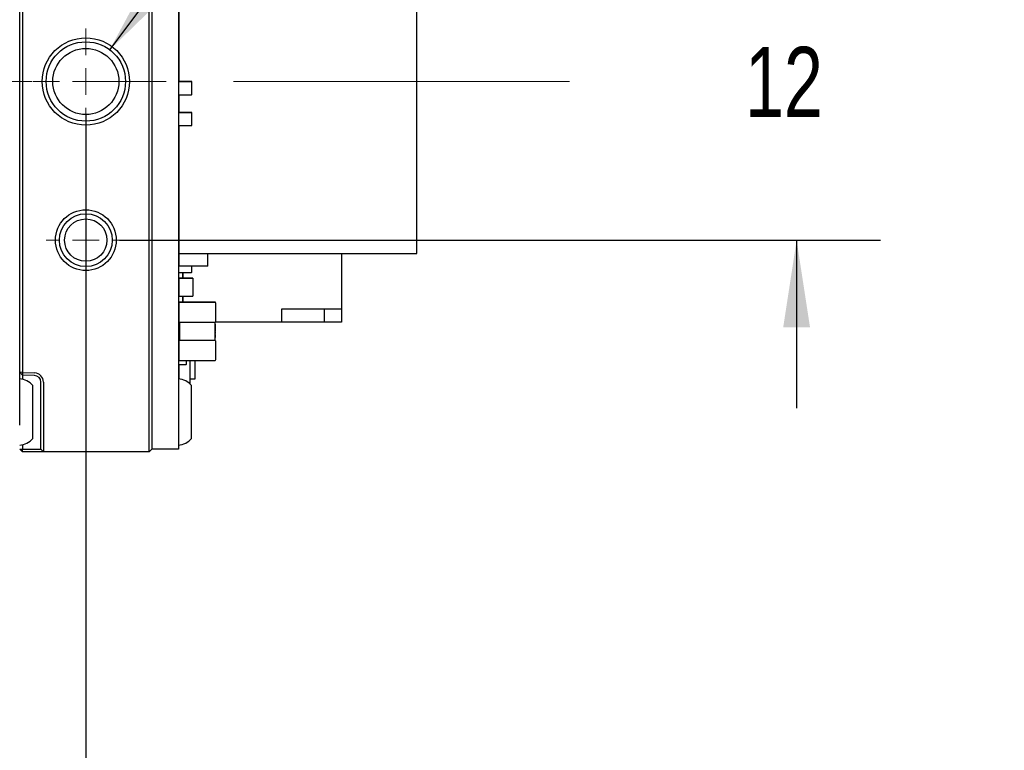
# Paper-space layout 'IX body' of a CAD drawing. Header units: millimetres. Extents: x 5 to 274, y 4 to 211.
# Tile 4 of 21: x 128 to 165, y 36 to 64. Entities that reach past the tile are written whole.
import ezdxf

# ---------------------------------------------------------------- set-up
doc = ezdxf.new("R2010")
doc.units = ezdxf.units.MM
doc.linetypes.add('CENTERX2', pattern=[20.32, 12.7, -2.54, 2.54, -2.54])
doc.layers.add('DIMENSIONS', color=8, linetype='Continuous')
doc.styles.add('SLDTEXTSTYLE0', font='TXT', dxfattribs={"width": 0.75})
doc.styles.add('SLDTEXTSTYLE5', font='TXT', dxfattribs={"width": 0.678571})
doc.dimstyles.new('SLDDIMSTYLE11', dxfattribs={"dimtxt": 2.645833, "dimasz": 3.302, "dimexe": 0, "dimexo": 0.0625, "dimgap": 0.661458, "dimtad": 0, "dimtih": 1, "dimtoh": 1, "dimdec": 0, "dimrnd": 1e-09, "dimzin": 12, "dimdsep": 46, "dimtxsty": 'SLDTEXTSTYLE0', "dimsah": 1, "dimcen": 0.09, "dimadec": 0, "dimazin": 3, "dimtol": 1, "dimtp": 0.5, "dimtm": 0.5, "dimtfac": 1, "dimtdec": 1, "dimtmove": 0, "dimatfit": 0, "dimfxl": 0, "dimfrac": 2, "dimtolj": 1, "dimarcsym": 0})
doc.dimstyles.new('SLDDIMSTYLE8', dxfattribs={"dimtxt": 2.645833, "dimasz": 3.302, "dimexe": 0, "dimexo": 0.0625, "dimgap": 0.661458, "dimtad": 0, "dimtih": 1, "dimtoh": 1, "dimdec": 0, "dimrnd": 1e-09, "dimzin": 12, "dimdsep": 46, "dimtxsty": 'SLDTEXTSTYLE0', "dimsah": 1, "dimcen": 0.09, "dimadec": 0, "dimazin": 3, "dimtfac": 1, "dimtdec": 0, "dimtmove": 0, "dimatfit": 0, "dimfxl": 0, "dimfrac": 2, "dimtolj": 1, "dimtzin": 12, "dimarcsym": 0})
doc.dimstyles.new('SLDDIMSTYLE9', dxfattribs={"dimtxt": 2.645833, "dimasz": 3.302, "dimexe": 0, "dimexo": 0.0625, "dimgap": 0.661458, "dimtad": 0, "dimtih": 1, "dimtoh": 1, "dimdec": 6, "dimrnd": 1e-09, "dimzin": 12, "dimdsep": 46, "dimtxsty": 'SLDTEXTSTYLE0', "dimsah": 1, "dimcen": 0, "dimadec": 0, "dimazin": 3, "dimtfac": 1, "dimtofl": 0, "dimtmove": 0, "dimatfit": 3, "dimfxl": 0, "dimfrac": 2, "dimtolj": 1, "dimtzin": 12, "dimarcsym": 0})

# ---------------------------------------------------------------- blocks, each defined once
blk = doc.blocks.new('_D_50')
at = {"layer": 'DIMENSIONS'}
for p, q in [((156.917, 67.365), (156.917, 73.715)), ((131.319, 67.365), (160.092, 67.365)), ((131.319, 55.365), (160.092, 55.365)), ((156.917, 55.365), (156.917, 49.015))]:
    blk.add_line(p, q, dxfattribs=at)
for points in [[(156.917, 67.365), (157.425, 70.667), (156.409, 70.667)], [(156.917, 55.365), (156.409, 52.063), (157.425, 52.063)]]:
    blk.add_solid(points, dxfattribs=at)
at = {"layer": 'DIMENSIONS', "insert": (154.962, 62.674), "char_height": 2.6458, "attachment_point": 1, "style": 'SLDTEXTSTYLE0'}
blk.add_mtext('12', dxfattribs=at)
blk = doc.blocks.new('_D_52')
at = {"layer": 'DIMENSIONS'}
for p, q in [((130.049, 60.095), (130.049, 30.19)), ((118.049, 44.595), (118.049, 30.19)), ((118.049, 33.365), (111.699, 33.365)), ((130.049, 33.365), (136.399, 33.365))]:
    blk.add_line(p, q, dxfattribs=at)
for points in [[(118.049, 33.365), (114.747, 33.873), (114.747, 32.857)], [(130.049, 33.365), (133.351, 32.857), (133.351, 33.873)]]:
    blk.add_solid(points, dxfattribs=at)
at = {"layer": 'DIMENSIONS', "char_height": 2.6458, "attachment_point": 1, "style": 'SLDTEXTSTYLE0'}
for s, insert in [('12', (118.684, 34.674)), ('±0.5', (122.594, 34.674))]:
    blk.add_mtext(s, dxfattribs=dict(at, insert=insert))
blk = doc.blocks.new('SW_SYMBOL_HOLE_DEPTH')
at = {"layer": 'DIMENSIONS', "color": 0}
for p, q in [((0, 875), (800, 875)), ((400, 875), (400, 75)), ((100, 555), (400, 75)), ((700, 555), (400, 75))]:
    blk.add_line(p, q, dxfattribs=at)
blk = doc.blocks.new('_D_54')
at = {"layer": 'DIMENSIONS'}
for p, q in [((130.952, 62.563), (142.244, 77.549)), ((142.244, 77.549), (148.594, 77.549))]:
    blk.add_line(p, q, dxfattribs=at)
blk.add_solid([(130.952, 62.563), (133.345, 64.895), (132.533, 65.506)], dxfattribs=at)
at = {"layer": 'DIMENSIONS', "xscale": 0.003379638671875, "yscale": 0.003379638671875, "zscale": 0.003379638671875}
blk.add_blockref('SW_SYMBOL_HOLE_DEPTH', (162.254, 75.814), dxfattribs=at)
at = {"layer": 'DIMENSIONS', "attachment_point": 1}
for s, insert, char_height, style in [('M3 - 6H', (148.594, 78.858), 2.6458, 'SLDTEXTSTYLE5'), ('3', (167.03, 78.858), 2.646, 'SLDTEXTSTYLE0'), ('MIN', (169.96, 78.858), 2.6458, 'SLDTEXTSTYLE0')]:
    blk.add_mtext(s, dxfattribs=dict(at, insert=insert, char_height=char_height, style=style))
blk = doc.blocks.new('SW_CENTERMARKSYMBOL_34')
at = {"color": 0, "linetype": 'Continuous', "lineweight": 18}
for p, q in [((0, 1), (0, 1.5)), ((0, 0), (0, 0.5)), ((-1, 0), (-1.5, 0)), ((0, 0), (-0.5, 0)), ((0, 0), (0, -0.5)), ((0, 0), (0.5, 0)), ((1, 0), (1.5, 0)), ((0, -1), (0, -1.5))]:
    blk.add_line(p, q, dxfattribs=at)
blk = doc.blocks.new('SW_CENTERMARKSYMBOL_35')
at = {"color": 0, "linetype": 'Continuous', "lineweight": 18}
for p, q in [((0, 1), (0, 2)), ((0, 0), (0, 0.5)), ((-1, 0), (-2, 0)), ((0, 0), (-0.5, 0)), ((0, 0), (0, -0.5)), ((0, 0), (0.5, 0)), ((1, 0), (2, 0)), ((0, -1), (0, -2))]:
    blk.add_line(p, q, dxfattribs=at)

psp = doc.layouts.new('IX body')

# ---------------------------------------------------------------- linework, layer by layer
at = {"color": 7, "linetype": 'Continuous', "lineweight": 25}
for p, q in [((127.5491738, 50.3691047), (127.5491738, 74.3654231)), ((127.5491738, 48.3654231), (127.5491738, 74.3654231)), ((127.6491738, 74.3654231), (127.6491738, 50.361992)), ((132.4491738, 48.3654231), (132.4491738, 74.3654231)), ((132.5491738, 74.3654231), (132.5491738, 48.3654231)), ((133.5491738, 74.3654231), (133.5491738, 48.3654231)), ((133.5636635, 65.8654209), (133.5636635, 61.3655362)), ((142.5636633, 54.8654226), (142.5636633, 65.8654209)), ((133.5536629, 63.4555384), (133.5536629, 62.9755384)), ((133.5636629, 63.4555384), (133.5536629, 63.4555384)), ((133.5536629, 62.9755385), (133.5536629, 62.9255353)), ((133.5636629, 62.9755384), (133.5536629, 62.9755384)), ((133.5636629, 62.9255353), (133.5536629, 62.9255353)), ((133.5536629, 61.3555361), (133.5536629, 60.8755361)), ((133.5636629, 61.3555361), (133.5536629, 61.3555361)), ((133.5536632, 61.3753405), (133.5536632, 61.3555362)), ((133.5636632, 61.3753405), (133.5536632, 61.3753405)), ((133.5636629, 61.3655361), (134.0436629, 61.3655361)), ((133.5636629, 61.3555361), (133.5636629, 61.3655361)), ((134.0436629, 61.3655361), (133.5636629, 61.3655361)), ((134.0436629, 61.3555361), (134.0436629, 61.3655361)), ((134.0436629, 61.3555361), (134.0536629, 61.3555361)), ((134.0536629, 60.8755361), (134.0536629, 61.3555361)), ((133.5636629, 60.8755361), (133.5536629, 60.8755361)), ((133.5636629, 60.8755361), (133.5636629, 60.8655361)), ((133.5636629, 60.8655361), (134.0436629, 60.8655361)), ((133.5636635, 60.8655362), (133.5636635, 60.19554)), ((134.0436629, 60.8755361), (134.0536629, 60.8755361)), ((134.0436629, 60.8655361), (134.0436629, 60.8755361)), ((133.5536629, 60.565539), (133.5536629, 60.18554)), ((133.5636629, 60.565539), (133.5536629, 60.565539)), ((133.5536629, 60.1855398), (133.5536629, 59.7055398)), ((133.5636629, 60.1855398), (133.5536629, 60.1855398)), ((133.5636629, 60.1955398), (134.0436629, 60.1955398)), ((133.5636629, 60.1855398), (133.5636629, 60.1955398)), ((134.0436629, 60.1955398), (133.5636629, 60.1955398)), ((134.0436629, 60.1855398), (134.0436629, 60.1955398)), ((134.0436629, 60.1855398), (134.0536629, 60.1855398)), ((134.0536629, 59.7055398), (134.0536629, 60.1855398)), ((133.5536629, 59.70554), (133.5536629, 59.5403473)), ((133.5636629, 59.7055398), (133.5536629, 59.7055398)), ((133.5636629, 59.7055398), (133.5636629, 59.6955398)), ((133.5636629, 59.6955398), (134.0436629, 59.6955398)), ((133.5636635, 59.69554), (133.5636635, 54.8654226)), ((134.0436629, 59.7055398), (134.0536629, 59.7055398)), ((134.0436629, 59.6955398), (134.0436629, 59.7055398)), ((133.5536629, 59.5403473), (133.5636629, 59.5403473)), ((133.5536629, 58.9403473), (133.5536629, 58.7503473)), ((133.5636629, 58.9403473), (133.5536629, 58.9403473)), ((133.5536629, 58.9403473), (133.5636629, 58.9403473)), ((133.5536629, 56.0655028), (133.5536629, 55.8755028)), ((133.5536629, 55.8755028), (133.5636629, 55.8755028)), ((133.5536629, 55.2755028), (133.5536629, 55.0855028)), ((133.5636629, 55.2755028), (133.5536629, 55.2755028)), ((133.5536629, 55.2755028), (133.5536629, 55.2755028)), ((133.5536629, 55.2755028), (133.5636629, 55.2755028)), ((133.5636635, 54.8654226), (133.5636635, 54.3854241)), ((133.5636635, 54.8654226), (142.5636633, 54.8654226)), ((134.6636639, 54.3854241), (134.6636639, 54.8654226)), ((139.7136611, 54.8654226), (139.7136611, 52.7653182)), ((133.5536629, 54.6355387), (133.5536629, 54.1555387)), ((133.5636629, 54.6355387), (133.5536629, 54.6355387)), ((134.6636639, 54.3854241), (133.5636635, 54.3854241)), ((134.0536629, 54.1555387), (134.0536629, 54.3854241)), ((133.5636629, 54.1555387), (133.5536629, 54.1555387)), ((133.5636629, 54.1555387), (133.5636629, 54.1455387)), ((133.5636629, 54.1455387), (134.0436629, 54.1455387)), ((133.7136609, 53.9229249), (133.7136609, 54.1455388)), ((133.7136611, 54.1455388), (133.7136611, 53.9229249)), ((134.0436629, 54.1555387), (134.0536629, 54.1555387)), ((134.0436629, 54.1455387), (134.0436629, 54.1555387)), ((133.5536629, 53.8655401), (133.5536629, 53.3855401)), ((133.5636629, 53.8655401), (133.5536629, 53.8655401)), ((133.5636635, 53.9229249), (133.5636635, 53.9229248)), ((134.0936635, 53.9229249), (133.5636635, 53.9229249)), ((133.5636635, 53.9229248), (133.5636635, 53.2479248)), ((133.5636635, 53.9229248), (134.0936635, 53.9229248)), ((134.0936635, 53.9229248), (134.0936635, 53.9229249)), ((134.0936635, 53.9229248), (134.0936635, 53.2479248)), ((133.5636629, 53.3855401), (133.5536629, 53.3855401)), ((133.5636635, 53.2479248), (134.0936635, 53.2479248)), ((133.7136609, 53.0155865), (133.7136609, 53.2479248)), ((133.7136611, 53.2479248), (133.7136611, 53.0155865)), ((133.5636635, 52.2957465), (133.5636635, 52.9854265)), ((133.5636636, 52.9854265), (133.5636636, 52.2957465)), ((133.5938235, 53.0155865), (134.9335035, 53.0155865)), ((134.9335036, 53.0155865), (133.5938236, 53.0155865)), ((134.9548299, 53.0067528), (134.9548299, 53.0067529)), ((134.9636636, 52.2957465), (134.9636636, 52.9854265)), ((133.5636609, 52.7653183), (133.563661, 52.7653182)), ((133.5636609, 52.5653183), (133.563661, 52.5653182)), ((137.4636611, 52.7653182), (139.7136611, 52.7653182)), ((137.4636611, 52.2653182), (137.4636611, 52.7653182)), ((139.0636611, 52.7653182), (139.0636611, 52.2653182)), ((139.7136611, 52.7653182), (139.7136611, 52.2653182)), ((133.5724972, 52.2744202), (133.5724972, 52.2744201)), ((133.5938235, 52.2655865), (133.5938235, 51.5655865)), ((133.5938236, 52.2655865), (133.6216154, 52.2655865)), ((133.5938236, 51.5655865), (133.5938236, 52.2655865)), ((133.6216154, 52.2655865), (133.6239836, 52.2655865)), ((133.6239836, 52.2655865), (134.9033436, 52.2655865)), ((134.9078653, 52.2655865), (134.9335036, 52.2655865)), ((134.9335035, 52.1471074), (134.9335035, 52.1229886)), ((134.9335035, 52.0933656), (134.9335035, 52.1174913)), ((134.9335036, 51.5655865), (134.9335036, 52.2655865)), ((137.4636611, 52.2653182), (134.9335036, 52.2653182)), ((134.9335035, 52.1813501), (134.9335035, 52.1755793)), ((134.9335035, 52.1813501), (134.9385036, 52.1813501)), ((134.9385036, 52.1174913), (134.9385035, 52.0933656)), ((134.9385036, 52.1813501), (134.9385036, 52.0144116)), ((139.0636611, 52.2653182), (137.4636611, 52.2653182)), ((139.7136611, 52.2653182), (139.0636611, 52.2653182)), ((134.9335035, 52.0686833), (134.9335035, 52.0630684)), ((134.9335035, 52.0271094), (134.9335035, 52.0197319)), ((134.9335035, 52.0018833), (134.9335035, 51.9719851)), ((134.9335035, 51.9722735), (134.9335035, 51.9231646)), ((134.9335035, 51.9455594), (134.9335035, 51.9722735)), ((134.9335035, 51.9194269), (134.9335035, 51.9562736)), ((134.9335035, 51.9234261), (134.9335035, 51.9194269)), ((134.9335035, 51.9006309), (134.9335035, 51.8740484)), ((134.9335035, 51.8954415), (134.9335035, 51.9006309)), ((134.9335035, 51.854936), (134.9335035, 51.8791401)), ((134.9335035, 51.8046533), (134.9335035, 51.7972891)), ((134.9335035, 51.7270114), (134.9335035, 51.7504162)), ((134.9335035, 52.0772213), (134.9335035, 52.0717302)), ((134.9335035, 52.0382224), (134.9335035, 52.0325941)), ((134.9335035, 52.0018833), (134.9335035, 52.0144116)), ((134.9335035, 52.0144116), (134.9385036, 52.0144116)), ((134.9335035, 52.0018833), (134.9385036, 52.0018833)), ((134.9385036, 51.9562736), (134.9335035, 51.9562736)), ((134.9385036, 51.9234261), (134.9335035, 51.9234261)), ((134.9385036, 51.8791401), (134.9335035, 51.8791401)), ((134.9335035, 51.8687676), (134.9335035, 51.8631457)), ((134.9385036, 51.8687676), (134.9335035, 51.8687676)), ((134.9335035, 51.8547722), (134.9335035, 51.8492811)), ((134.9335035, 51.8157663), (134.9335035, 51.810138)), ((134.9335035, 51.7755575), (134.9335035, 51.7919426)), ((134.9385036, 51.7919426), (134.9335035, 51.7919426)), ((134.9385036, 51.7755575), (134.9335035, 51.7755575)), ((134.9335035, 51.7755575), (134.9335035, 51.7270114)), ((134.9385036, 51.741335), (134.9335035, 51.741335)), ((134.9335035, 51.6971398), (134.9335035, 51.741335)), ((134.9385035, 52.0686833), (134.9385035, 52.0197319)), ((134.9385036, 52.0144116), (134.9385035, 51.9845001)), ((134.9385035, 51.9455594), (134.9385036, 51.9722735)), ((134.9385035, 51.9194269), (134.9385036, 51.9562736)), ((134.9385035, 51.8954415), (134.9385036, 51.9006309)), ((134.9385035, 51.854936), (134.9385036, 51.8791401)), ((134.9385035, 51.7972891), (134.9385035, 51.854936)), ((134.9385035, 51.7620182), (134.9385036, 51.7919426)), ((134.9385036, 51.7270114), (134.9385035, 51.7504162)), ((134.9385036, 52.0772213), (134.9385036, 52.0325941)), ((134.9385036, 51.9562736), (134.9385036, 52.0018833)), ((134.9385036, 51.8791401), (134.9385036, 51.9234261)), ((134.9385036, 51.7919426), (134.9385036, 51.8687676)), ((134.9385036, 51.810138), (134.9385036, 51.8547722)), ((134.9385036, 51.741335), (134.9385036, 51.7755575)), ((134.9385036, 51.6971398), (134.9385036, 51.741335)), ((133.5636635, 51.5854272), (133.5636635, 51.5354265)), ((133.5938235, 51.5854272), (133.5636635, 51.5854272)), ((133.5636635, 50.8457465), (133.5636635, 51.5354265)), ((133.5636636, 51.5354265), (133.5636636, 50.8457465)), ((133.6239836, 51.5655865), (133.5938236, 51.5655865)), ((134.9033436, 51.5655865), (133.6239836, 51.5655865)), ((134.9335036, 51.5655865), (134.9033436, 51.5655865)), ((134.9335035, 51.7187751), (134.9335035, 51.6961106)), ((134.9335035, 51.6961106), (134.9335035, 51.6799268)), ((134.9335035, 51.6503565), (134.9335035, 51.6802417)), ((134.9385035, 51.6503565), (134.9335035, 51.6503565)), ((134.9335035, 51.7098515), (134.9335035, 51.6971398)), ((134.9385036, 51.7098515), (134.9335035, 51.7098515)), ((134.9335035, 51.6802417), (134.9385036, 51.6802417)), ((134.9385035, 51.6503565), (134.9385036, 51.6802417)), ((134.9385036, 51.6802417), (134.9385036, 51.7098515)), ((134.9548299, 51.5567528), (134.9548299, 51.5567529)), ((134.9636636, 50.8457465), (134.9636636, 51.5354265)), ((133.5536632, 51.2563434), (133.5536632, 51.1163434)), ((133.5536632, 51.1163434), (133.5636632, 51.1163434)), ((133.5536632, 50.8163434), (133.5536632, 50.6763434)), ((133.5636632, 50.8163434), (133.5536632, 50.8163434)), ((133.5536632, 50.8163434), (133.5636632, 50.8163434)), ((133.5536632, 50.6655059), (133.5536632, 50.5255059)), ((133.5636632, 50.8163434), (133.5636632, 50.8457465)), ((133.5871092, 50.8163434), (133.5636632, 50.8163434)), ((133.5636632, 50.8163434), (133.5871092, 50.8163434)), ((133.5636632, 50.6763434), (133.5636632, 50.6663434)), ((133.5636632, 50.6663434), (133.8436632, 50.6663434)), ((133.5636635, 50.6663434), (133.5636635, 50.1140942)), ((133.5724972, 50.8244202), (133.5724972, 50.8244201)), ((133.5938236, 50.8155865), (134.9335036, 50.8155865)), ((133.8436632, 50.6663434), (133.8436632, 50.6763434)), ((133.8536632, 50.6763434), (133.8536632, 50.8155865)), ((133.9936627, 49.9217609), (133.9936627, 50.8155865)), ((134.1636623, 50.8155865), (134.1636623, 50.1054249)), ((127.5491738, 50.3691047), (127.6491129, 50.2619331)), ((127.6491738, 50.361992), (127.5491738, 50.3691047)), ((127.6491738, 50.361992), (127.6491129, 50.2619331)), ((128.1078987, 50.245912), (127.6491129, 50.2619331)), ((127.6491129, 50.2619331), (127.6491129, 50.1004026)), ((127.6491738, 50.361992), (128.1113886, 50.3458511)), ((133.5536632, 50.5255059), (133.5636632, 50.5255059)), ((128.3491738, 48.3654231), (128.3491738, 49.9960643)), ((128.4491738, 49.9960643), (128.4491738, 48.3654231)), ((133.5536632, 50.2255059), (133.5536632, 50.1150417)), ((133.5636632, 50.2255059), (133.5536632, 50.2255059)), ((133.5536632, 50.2255059), (133.5536632, 50.2255059)), ((133.5536632, 50.2255059), (133.5636632, 50.2255059)), ((134.1636623, 50.1054249), (133.9936627, 50.1054249)), ((128.0491738, 47.8654231), (128.0491738, 49.8654231)), ((134.0491738, 47.8654231), (134.0491738, 49.8654231)), ((128.3491738, 47.4654231), (128.3491738, 48.3654231)), ((128.4491738, 48.3654231), (128.4491738, 47.3654231)), ((132.4491738, 47.3654231), (132.4491738, 48.3654231)), ((132.5491738, 48.3654231), (132.5491738, 47.4654231)), ((133.5491738, 48.3654231), (133.5491738, 47.4654231)), ((127.5491738, 47.4654231), (127.6491129, 47.4654231)), ((127.5491738, 47.4654231), (127.6491738, 47.3654231)), ((127.6491129, 47.6304436), (127.6491129, 47.4654231)), ((127.6491129, 47.4654231), (128.1078987, 47.4654231)), ((127.6491738, 47.3654231), (127.6491129, 47.4654231)), ((128.1113886, 47.3654231), (127.6491738, 47.3654231)), ((128.1078987, 47.4654231), (128.3491738, 47.4654231)), ((128.4491738, 47.3654231), (128.1113886, 47.3654231)), ((128.3491738, 47.4654231), (128.4491738, 47.3654231)), ((132.4491738, 47.3654231), (128.4491738, 47.3654231)), ((132.4491738, 47.3654231), (132.5491738, 47.4654231)), ((133.5491738, 47.4654231), (132.5491738, 47.4654231))]:
    psp.add_line(p, q, dxfattribs=at)
at = {"color": 7, "linetype": 'CENTERX2', "lineweight": 18}
psp.add_line((148.3310226, 61.3654231), (108.6991738, 61.3654231), dxfattribs=at)
at = {"color": 7, "linetype": 'Continuous', "lineweight": 25}
for centre, radius in [((130.0491738, 61.3654231), 1.65), ((130.0491738, 61.3654231), 1.5), ((130.0491738, 61.3654231), 1.25), ((130.0491738, 55.3654231), 1.15), ((130.0491738, 55.3654231), 1), ((130.0491738, 55.3654231), 0.8)]:
    psp.add_circle(centre, radius, dxfattribs=at)
for centre, radius, start, end in [((133.5636629, 63.4555384), 0.01, 90, 180), ((133.5636629, 63.4555384), 0.01, 90, 180), ((133.5636629, 62.9755384), 0.01, 180, 270), ((133.5636629, 62.9255353), 0.01, 180, 270), ((133.5636629, 61.3555361), 0.01, 90, 180), ((133.5636629, 61.3555361), 0.01, 90, 180), ((133.5636632, 61.3753405), 0.01, 90, 180), ((133.5636632, 61.3753405), 0.01, 90, 180), ((134.0436629, 61.3555361), 0.01, 0, 90), ((134.0436629, 61.3555361), 0.01, 0, 90), ((133.5636629, 60.8755361), 0.01, 180, 270), ((134.0436629, 60.8755361), 0.01, 270, 0), ((133.5636629, 60.565539), 0.01, 90, 180), ((133.5636629, 60.565539), 0.01, 90, 180), ((133.5636629, 60.1855398), 0.01, 90, 180), ((133.5636629, 60.1855398), 0.01, 90, 180), ((134.0436629, 60.1855398), 0.01, 0, 90), ((134.0436629, 60.1855398), 0.01, 0, 90), ((133.5636629, 59.7055398), 0.01, 180, 270), ((134.0436629, 59.7055398), 0.01, 270, 0), ((133.5636629, 58.7503473), 0.01, 180, 270), ((133.5636629, 56.0655028), 0.01, 90, 180), ((133.5636629, 56.0655028), 0.01, 90, 180), ((133.5636629, 55.0855028), 0.01, 180, 270), ((133.5636629, 54.6355387), 0.01, 90, 180), ((133.5636629, 54.6355387), 0.01, 90, 180), ((133.5636629, 54.1555387), 0.01, 180, 270), ((134.0436629, 54.1555387), 0.01, 270, 360), ((133.5636629, 53.8655402), 0.01, 90, 180), ((133.5636629, 53.8655401), 0.01, 90, 180), ((133.5636629, 53.3855401), 0.01, 180, 270), ((133.5938235, 52.9854265), 0.03016, 90, 179.9999975), ((133.5938236, 52.9854265), 0.03016, 90, 179.9999975), ((134.9335035, 52.9854265), 0.03016, 45, 90), ((134.9335036, 52.9854265), 0.03016, 0.0000025, 90), ((133.5938235, 52.2957465), 0.03016, 179.9999975, 225), ((133.5938236, 52.2957465), 0.03016, 179.9999975, 270), ((134.9335036, 52.2957465), 0.03016, 270, 0.0000025), ((133.5938235, 51.5354265), 0.03016, 90, 179.9999975), ((133.5938236, 51.5354265), 0.03016, 90, 179.9999975), ((134.9335035, 51.5354265), 0.03016, 45, 90), ((134.9335036, 51.5354265), 0.03016, 359.9999975, 90), ((133.5636632, 51.2563434), 0.01, 90, 180), ((133.5636632, 51.2563434), 0.01, 90, 180), ((133.5636632, 50.6763434), 0.01, 180, 270), ((133.5636632, 50.6655059), 0.01, 147.145773, 180), ((133.5636632, 50.6655059), 0.01, 147.14581456, 180), ((133.5938235, 50.8457465), 0.03016, 179.9999975, 225), ((133.5938236, 50.8457465), 0.03016, 179.9999975, 270), ((133.8436632, 50.6763434), 0.01, 270, 0), ((134.9335036, 50.8457465), 0.03016, 270, 359.9999975), ((128.0991738, 49.9960643), 0.25, 0, 88), ((128.0991738, 49.9960643), 0.35, 0, 88), ((127.4879263, 49.3679281), 0.75, 41.55407748, 85.31582017), ((133.4879263, 49.3679281), 0.75, 41.55407748, 85.31582017), ((127.4879263, 48.3629181), 0.75, 274.68417983, 318.44592252), ((133.4879263, 48.3629181), 0.75, 274.68417983, 318.44592252)]:
    psp.add_arc(centre, radius, start, end, dxfattribs=at)

# ---------------------------------------------------------------- block references
at = {"color": 7, "linetype": 'Continuous', "lineweight": 0}
for name, p in [('SW_CENTERMARKSYMBOL_35', (130.0491738, 61.3654231)), ('SW_CENTERMARKSYMBOL_34', (130.0491738, 55.3654231))]:
    psp.add_blockref(name, p, dxfattribs=at)

# ---------------------------------------------------------------- dimensions: what is measured, and where the dimension line sits
at = {"layer": 'DIMENSIONS'}
dim = psp.add_diameter_dim_2p(p1=(129.1464929, 60.1674385), p2=(130.9518548, 62.5634077), text='M3 - 6H {\\fGDT;x} 3\\P', dimstyle='SLDDIMSTYLE9', override={"dimpost": '<>'}, dxfattribs=at)
dim.commit()
dim.dimension.update_dxf_attribs({"geometry": '_D_54', "text_midpoint": (162.5950905, 77.5493175), "dimtype": 163})
for base, p1, p2, angle, dimstyle, picture, middle in [((156.9170578, 55.3654231), (130.0491738, 67.3654231), (130.0491738, 55.3654231), 90, 'SLDDIMSTYLE8', '_D_50', (156.9170578, 61.3654231)), ((130.0491738, 33.3654231), (118.0491738, 45.8654231), (130.0491738, 61.3654231), 0, 'SLDDIMSTYLE11', '_D_52', (124.0491738, 33.3654231))]:
    dim = psp.add_linear_dim(base=base, p1=p1, p2=p2, angle=angle, dimstyle=dimstyle, dxfattribs=at)
    dim.commit()
    dim.dimension.update_dxf_attribs({"geometry": picture, "text_midpoint": middle, "dimtype": 160})

doc.saveas('drawing.dxf')
